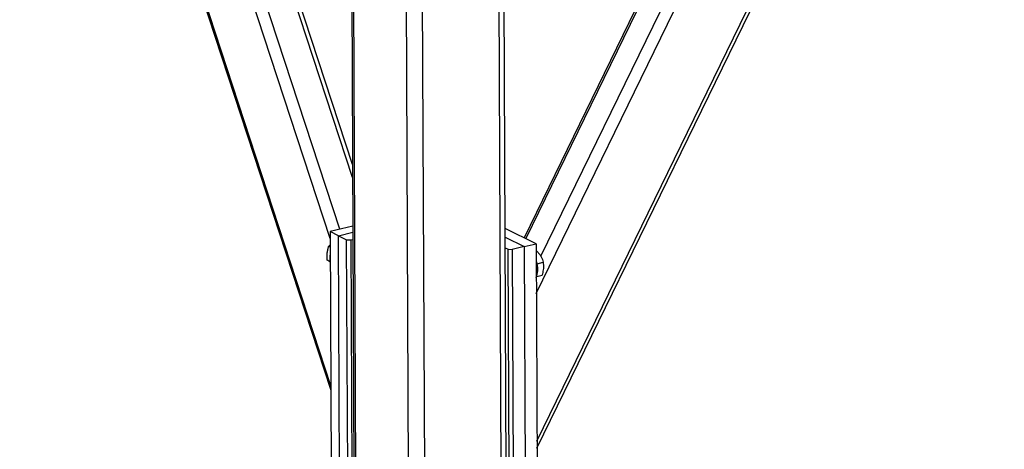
# Model space of a CAD drawing. Header units: millimetres. Extents: x 5 to 589, y 5 to 415.
# Tile 59 of 106: x 440 to 459, y 265 to 273. Entities that reach past the tile are written whole.
import ezdxf

# ---------------------------------------------------------------- set-up
doc = ezdxf.new("R2010")
doc.units = ezdxf.units.MM
doc.layers.add('TRAIT-FORT', color=4, linetype='Continuous', lineweight=25)

msp = doc.modelspace()

# ---------------------------------------------------------------- linework, layer by layer
at = {"layer": 'TRAIT-FORT', "color": 4, "linetype": 'Continuous', "lineweight": 25}
for p, q in [((439.88776, 284.72125), (446.01376, 266.00585)), ((446.01337, 266.09329), (439.9214, 284.70474)), ((446.00041, 268.9943), (441.03728, 284.15704)), ((446.19068, 269.17384), (441.33398, 284.01141)), ((450.07107, 265.00824), (459.19297, 283.71578)), ((450.0717, 264.86593), (459.27227, 283.73479)), ((446.44067, 270.19191), (442.08702, 283.49265)), ((446.43951, 270.45051), (442.17207, 283.48788)), ((450.05811, 267.90925), (457.57652, 283.32827)), ((450.14711, 268.64216), (457.27263, 283.25542)), ((456.69997, 283.11814), (449.81869, 269.00577)), ((449.85343, 268.98872), (456.74871, 283.12983)), ((449.38697, 260.07463), (449.29223, 281.28303)), ((449.48568, 260.13938), (449.39113, 281.30674)), ((446.39271, 280.92731), (446.48491, 260.28647)), ((446.52538, 260.24239), (446.43307, 280.9075)), ((447.88215, 259.71388), (447.78741, 280.92228)), ((447.5642, 259.73253), (447.46988, 280.84616)), ((446.44494, 269.23479), (445.99981, 269.12808)), ((445.99981, 269.12808), (446.0262, 263.22041)), ((446.16212, 269.04841), (445.99981, 269.12808)), ((446.16212, 269.04841), (446.44547, 269.11634)), ((450.05373, 268.89041), (449.44526, 269.18906)), ((446.00097, 268.86777), (445.9698, 268.83719)), ((446.16212, 269.04841), (446.32444, 268.96875)), ((446.18851, 263.14074), (446.16212, 269.04841)), ((446.35083, 263.06107), (446.32444, 268.96875)), ((446.32444, 268.96875), (446.40393, 268.96409)), ((446.40393, 268.96409), (446.4461, 268.9742)), ((446.40393, 268.96409), (446.43032, 263.05641)), ((449.44603, 269.01691), (449.8186, 268.83405)), ((449.8186, 268.83405), (450.05373, 268.89041)), ((450.05373, 268.89041), (450.08012, 262.98274)), ((446.00118, 268.82178), (445.9698, 268.83719)), ((449.44695, 268.81033), (449.50398, 268.78234)), ((449.53037, 262.87467), (449.50398, 268.78234)), ((449.50398, 268.78234), (449.58347, 268.77768)), ((449.8186, 268.83405), (449.58347, 268.77768)), ((449.58347, 268.77768), (449.60986, 262.87001)), ((449.8186, 268.83405), (449.84499, 262.92637)), ((450.06785, 268.74591), (450.05438, 268.74332)), ((450.05439, 268.74268), (450.06785, 268.74591)), ((446.00209, 268.53955), (445.94246, 268.56881)), ((450.07221, 268.49499), (450.19563, 268.52458)), ((450.06746, 268.2464), (450.17713, 268.27269))]:
    msp.add_line(p, q, dxfattribs=at)
at = {"layer": 'TRAIT-FORT', "color": 4, "linetype": 'Continuous', "lineweight": 25, "flags": 128}
msp.add_lwpolyline([(450.05523, 268.55399), (450.05772, 268.54662), (450.0728, 268.49242)], dxfattribs=at)
at = {"layer": 'TRAIT-FORT', "color": 4, "linetype": 'Continuous', "lineweight": 25}
for centre, radius, start, end in [((446.33248, 268.61613), 0.33915, 167.196219, 193.050971), ((449.67611, 268.38007), 0.41229, 337.390732, 15.81331)]:
    msp.add_arc(centre, radius, start, end, dxfattribs=at)
for points, knots in [([(445.94246, 268.56881), (445.94101, 268.60538), (445.93861, 268.66585), (445.94771, 268.74739), (445.95898, 268.79971), (445.96739, 268.82886), (445.9698, 268.83719)], [0, 0, 0, 0, 0.38554949, 0.63764185, 0.89654625, 1, 1, 1, 1]), ([(450.06785, 268.74591), (450.08409, 268.72793), (450.11694, 268.6916), (450.15397, 268.63497), (450.18013, 268.57862), (450.19043, 268.5427), (450.19563, 268.52458)], [0, 0, 0, 0, 0.26460494, 0.53494775, 0.76534312, 1, 1, 1, 1]), ([(446.00248, 268.53008), (445.99365, 268.53565), (445.97109, 268.54986), (445.95329, 268.56164), (445.94246, 268.56881)], [0, 0, 0, 0, 0.39151103, 1, 1, 1, 1]), ([(450.17713, 268.27269), (450.18662, 268.30645), (450.20233, 268.36228), (450.20688, 268.4389), (450.20248, 268.48865), (450.19715, 268.5166), (450.19563, 268.52458)], [0, 0, 0, 0, 0.38554949, 0.63764185, 0.89654625, 1, 1, 1, 1])]:
    msp.add_open_spline(points, degree=3, knots=knots, dxfattribs=at)

doc.saveas('drawing.dxf')
